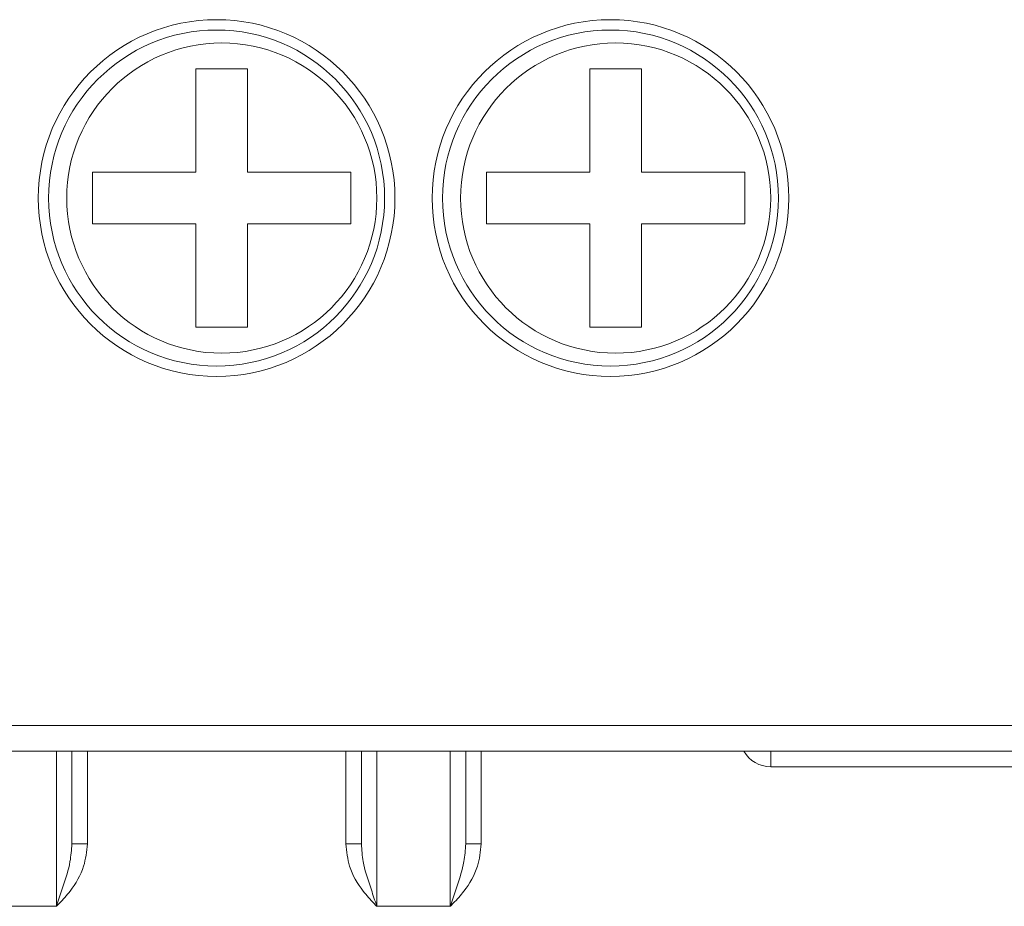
# Model space of a CAD drawing. Header units: millimetres. Extents: x -420 to 420, y -297 to 297.
# Tile 9 of 141: x -226 to -208, y -114 to -98. Entities that reach past the tile are written whole.
import ezdxf

# ---------------------------------------------------------------- set-up
doc = ezdxf.new("R2010")
doc.units = ezdxf.units.MM
doc.header["$MEASUREMENT"] = 0
doc.layers.add('layer 1', color=7, linetype='Continuous')

msp = doc.modelspace()

# ---------------------------------------------------------------- linework, layer by layer
at = {"layer": 'layer 1', "color": 7, "lineweight": 9}
for points, knots in [([(-219.2493, -101.1609), (-219.2493, -99.3997), (-220.6771, -97.9719), (-222.4383, -97.9719), (-222.4383, -97.9719), (-224.1996, -97.9719), (-225.6273, -99.3997), (-225.6273, -101.1609), (-225.6273, -101.1609), (-225.6273, -102.9222), (-224.1996, -104.3499), (-222.4383, -104.3499), (-222.4383, -104.3499), (-220.6772, -104.3499), (-219.2493, -102.9222), (-219.2493, -101.1609)], [0, 0, 0, 0, 0.2, 0.2, 0.2, 0.2, 0.4, 0.4, 0.4, 0.4, 0.6, 0.6, 0.6, 0.6, 1, 1, 1, 1]), ([(-212.2058, -101.1609), (-212.2058, -99.3997), (-213.6335, -97.9719), (-215.3948, -97.9719), (-215.3948, -97.9719), (-217.156, -97.9719), (-218.5838, -99.3997), (-218.5838, -101.1609), (-218.5838, -101.1609), (-218.5838, -102.9222), (-217.156, -104.3499), (-215.3948, -104.3499), (-215.3948, -104.3499), (-213.6337, -104.3499), (-212.2058, -102.9222), (-212.2058, -101.1609)], [0, 0, 0, 0, 0.2, 0.2, 0.2, 0.2, 0.4, 0.4, 0.4, 0.4, 0.6, 0.6, 0.6, 0.6, 1, 1, 1, 1]), ([(-219.4342, -101.1609), (-219.4342, -99.5017), (-220.7793, -98.1568), (-222.4383, -98.1568), (-222.4383, -98.1568), (-224.0975, -98.1568), (-225.4425, -99.5017), (-225.4425, -101.1609), (-225.4425, -101.1609), (-225.4425, -102.8201), (-224.0975, -104.1651), (-222.4383, -104.1651), (-222.4383, -104.1651), (-220.7793, -104.1651), (-219.4342, -102.8201), (-219.4342, -101.1609)], [0, 0, 0, 0, 0.2, 0.2, 0.2, 0.2, 0.4, 0.4, 0.4, 0.4, 0.6, 0.6, 0.6, 0.6, 1, 1, 1, 1]), ([(-212.3906, -101.1609), (-212.3906, -99.5017), (-213.7357, -98.1568), (-215.3948, -98.1568), (-215.3948, -98.1568), (-217.054, -98.1568), (-218.3989, -99.5017), (-218.3989, -101.1609), (-218.3989, -101.1609), (-218.3989, -102.8201), (-217.054, -104.1651), (-215.3948, -104.1651), (-215.3948, -104.1651), (-213.7357, -104.1651), (-212.3906, -102.8201), (-212.3906, -101.1609)], [0, 0, 0, 0, 0.2, 0.2, 0.2, 0.2, 0.4, 0.4, 0.4, 0.4, 0.6, 0.6, 0.6, 0.6, 1, 1, 1, 1]), ([(-219.5728, -101.1609), (-219.5728, -99.6295), (-220.8144, -98.3879), (-222.3459, -98.3879), (-222.3459, -98.3879), (-223.8775, -98.3879), (-225.1189, -99.6295), (-225.1189, -101.1609), (-225.1189, -101.1609), (-225.1189, -102.6924), (-223.8775, -103.934), (-222.3459, -103.934), (-222.3459, -103.934), (-220.8144, -103.934), (-219.5728, -102.6924), (-219.5728, -101.1609)], [0, 0, 0, 0, 0.2, 0.2, 0.2, 0.2, 0.4, 0.4, 0.4, 0.4, 0.6, 0.6, 0.6, 0.6, 1, 1, 1, 1]), ([(-212.5293, -101.1609), (-212.5293, -99.6295), (-213.7709, -98.3879), (-215.3023, -98.3879), (-215.3023, -98.3879), (-216.834, -98.3879), (-218.0754, -99.6295), (-218.0754, -101.1609), (-218.0754, -101.1609), (-218.0754, -102.6924), (-216.834, -103.934), (-215.3023, -103.934), (-215.3023, -103.934), (-213.7709, -103.934), (-212.5293, -102.6924), (-212.5293, -101.1609)], [0, 0, 0, 0, 0.2, 0.2, 0.2, 0.2, 0.4, 0.4, 0.4, 0.4, 0.6, 0.6, 0.6, 0.6, 1, 1, 1, 1]), ([(-225.3038, -113.8245), (-225.3038, -113.8245), (-225.3038, -113.8245), (-225.3038, -113.8245), (-225.3038, -113.8245), (-225.3038, -113.799), (-225.3038, -113.7737), (-225.3038, -113.7484), (-225.3038, -113.7484), (-225.3038, -113.6238), (-225.3038, -113.5017), (-225.3038, -113.3888), (-225.3038, -113.3888), (-225.3038, -113.2224), (-225.3038, -113.076), (-225.3038, -112.9431), (-225.3038, -112.9431), (-225.3038, -112.7626), (-225.3038, -112.6068), (-225.3038, -112.4644), (-225.3038, -112.4644), (-225.3038, -112.0962), (-225.3038, -111.8189), (-225.3038, -111.575), (-225.3038, -111.575), (-225.3038, -111.4532), (-225.3038, -111.3397), (-225.3038, -111.2541), (-225.3038, -111.2541), (-225.3038, -111.1674), (-225.3038, -111.1095), (-225.3038, -111.0515)], [0, 0, 0, 0, 0.1111111, 0.1111111, 0.1111111, 0.1111111, 0.2222222, 0.2222222, 0.2222222, 0.2222222, 0.3333333, 0.3333333, 0.3333333, 0.3333333, 0.4444444, 0.4444444, 0.4444444, 0.4444444, 0.5555556, 0.5555556, 0.5555556, 0.5555556, 0.6666667, 0.6666667, 0.6666667, 0.6666667, 0.7777778, 0.7777778, 0.7777778, 0.7777778, 1, 1, 1, 1]), ([(-225.0265, -111.0515), (-225.0265, -111.1371), (-225.0265, -111.2227), (-225.0265, -111.3173), (-225.0265, -111.3173), (-225.0265, -111.5514), (-225.0265, -111.8401), (-225.0265, -112.2361), (-225.0265, -112.2361), (-225.0265, -112.384), (-225.0265, -112.5469), (-225.0265, -112.7096)], [0, 0, 0, 0, 0.25, 0.25, 0.25, 0.25, 0.5, 0.5, 0.5, 0.5, 1, 1, 1, 1]), ([(-219.8501, -112.7096), (-219.8501, -112.5469), (-219.8501, -112.384), (-219.8501, -112.2361), (-219.8501, -112.2361), (-219.8501, -111.8401), (-219.8501, -111.5519), (-219.8501, -111.3173), (-219.8501, -111.3173), (-219.8501, -111.2228), (-219.8501, -111.1373), (-219.8501, -111.0515)], [0, 0, 0, 0, 0.25, 0.25, 0.25, 0.25, 0.5, 0.5, 0.5, 0.5, 1, 1, 1, 1]), ([(-219.5728, -111.0515), (-219.5728, -111.0515), (-219.5728, -111.0515), (-219.5728, -111.0515), (-219.5728, -111.0515), (-219.5728, -111.0515), (-219.5728, -111.148), (-219.5728, -111.2471), (-219.5728, -111.2471), (-219.5728, -111.3499), (-219.5728, -111.4556), (-219.5728, -111.575), (-219.5728, -111.575), (-219.5728, -111.8083), (-219.5728, -112.0945), (-219.5728, -112.4644), (-219.5728, -112.4644), (-219.5728, -112.6073), (-219.5728, -112.7626), (-219.5728, -112.9431), (-219.5728, -112.9431), (-219.5728, -113.076), (-219.5728, -113.2224), (-219.5728, -113.3888), (-219.5728, -113.3888), (-219.5728, -113.5017), (-219.5728, -113.6238), (-219.5728, -113.7484), (-219.5728, -113.7484), (-219.5728, -113.7737), (-219.5728, -113.7992), (-219.5728, -113.8245)], [0, 0, 0, 0, 0.1111111, 0.1111111, 0.1111111, 0.1111111, 0.2222222, 0.2222222, 0.2222222, 0.2222222, 0.3333333, 0.3333333, 0.3333333, 0.3333333, 0.4444444, 0.4444444, 0.4444444, 0.4444444, 0.5555556, 0.5555556, 0.5555556, 0.5555556, 0.6666667, 0.6666667, 0.6666667, 0.6666667, 0.7777778, 0.7777778, 0.7777778, 0.7777778, 1, 1, 1, 1]), ([(-218.2603, -113.8245), (-218.2603, -113.8245), (-218.2603, -113.8245), (-218.2603, -113.8245), (-218.2603, -113.8245), (-218.2603, -113.799), (-218.2603, -113.7737), (-218.2603, -113.7484), (-218.2603, -113.7484), (-218.2603, -113.6238), (-218.2603, -113.5017), (-218.2603, -113.3888), (-218.2603, -113.3888), (-218.2603, -113.2224), (-218.2603, -113.076), (-218.2603, -112.9431), (-218.2603, -112.9431), (-218.2603, -112.7626), (-218.2603, -112.6068), (-218.2603, -112.4644), (-218.2603, -112.4644), (-218.2603, -112.0962), (-218.2603, -111.8189), (-218.2603, -111.575), (-218.2603, -111.575), (-218.2603, -111.4532), (-218.2603, -111.3397), (-218.2603, -111.2541), (-218.2603, -111.2541), (-218.2603, -111.1674), (-218.2603, -111.1095), (-218.2603, -111.0515)], [0, 0, 0, 0, 0.1111111, 0.1111111, 0.1111111, 0.1111111, 0.2222222, 0.2222222, 0.2222222, 0.2222222, 0.3333333, 0.3333333, 0.3333333, 0.3333333, 0.4444444, 0.4444444, 0.4444444, 0.4444444, 0.5555556, 0.5555556, 0.5555556, 0.5555556, 0.6666667, 0.6666667, 0.6666667, 0.6666667, 0.7777778, 0.7777778, 0.7777778, 0.7777778, 1, 1, 1, 1]), ([(-217.9829, -111.0515), (-217.9829, -111.1371), (-217.9829, -111.2227), (-217.9829, -111.3173), (-217.9829, -111.3173), (-217.9829, -111.5514), (-217.9829, -111.8401), (-217.9829, -112.2361), (-217.9829, -112.2361), (-217.9829, -112.384), (-217.9829, -112.5469), (-217.9829, -112.7096)], [0, 0, 0, 0, 0.25, 0.25, 0.25, 0.25, 0.5, 0.5, 0.5, 0.5, 1, 1, 1, 1]), ([(-225.3038, -113.8245), (-225.3033, -113.8227), (-225.3027, -113.821), (-225.3021, -113.8192), (-225.3021, -113.8192), (-225.2938, -113.794), (-225.2853, -113.7691), (-225.277, -113.7439), (-225.277, -113.7439), (-225.2452, -113.6485), (-225.2132, -113.5542), (-225.182, -113.4605), (-225.182, -113.4605), (-225.1334, -113.3152), (-225.0866, -113.1719), (-225.0607, -113.0259), (-225.0607, -113.0259), (-225.0422, -112.9214), (-225.0343, -112.8155), (-225.0265, -112.7096)], [0, 0, 0, 0, 0.1666667, 0.1666667, 0.1666667, 0.1666667, 0.3333333, 0.3333333, 0.3333333, 0.3333333, 0.5, 0.5, 0.5, 0.5, 0.6666667, 0.6666667, 0.6666667, 0.6666667, 1, 1, 1, 1]), ([(-224.7492, -112.7096), (-224.7636, -112.8447), (-224.778, -112.9799), (-224.8174, -113.1082), (-224.8174, -113.1082), (-224.8668, -113.2694), (-224.9555, -113.4197), (-225.06, -113.5542), (-225.06, -113.5542), (-225.1191, -113.6304), (-225.1833, -113.7016), (-225.2502, -113.7702), (-225.2502, -113.7702), (-225.2668, -113.7874), (-225.2838, -113.8044), (-225.3007, -113.8214), (-225.3007, -113.8214), (-225.3018, -113.8225), (-225.3029, -113.8234), (-225.3038, -113.8245)], [0, 0, 0, 0, 0.1666667, 0.1666667, 0.1666667, 0.1666667, 0.3333333, 0.3333333, 0.3333333, 0.3333333, 0.5, 0.5, 0.5, 0.5, 0.6666667, 0.6666667, 0.6666667, 0.6666667, 1, 1, 1, 1]), ([(-219.5728, -113.8245), (-219.5739, -113.8234), (-219.575, -113.8225), (-219.5762, -113.8214), (-219.5762, -113.8214), (-219.593, -113.8044), (-219.61, -113.7874), (-219.6266, -113.7702), (-219.6266, -113.7702), (-219.6935, -113.7016), (-219.7577, -113.6304), (-219.8169, -113.5542), (-219.8169, -113.5542), (-219.9211, -113.4197), (-220.01, -113.2694), (-220.0594, -113.1082), (-220.0594, -113.1082), (-220.0988, -112.9799), (-220.1132, -112.8447), (-220.1274, -112.7096)], [0, 0, 0, 0, 0.1666667, 0.1666667, 0.1666667, 0.1666667, 0.3333333, 0.3333333, 0.3333333, 0.3333333, 0.5, 0.5, 0.5, 0.5, 0.6666667, 0.6666667, 0.6666667, 0.6666667, 1, 1, 1, 1]), ([(-219.8501, -112.7096), (-219.8424, -112.8155), (-219.8346, -112.9214), (-219.8161, -113.0259), (-219.8161, -113.0259), (-219.7902, -113.1719), (-219.7435, -113.3152), (-219.6948, -113.4605), (-219.6948, -113.4605), (-219.6636, -113.5542), (-219.6316, -113.6485), (-219.5998, -113.7439), (-219.5998, -113.7439), (-219.5915, -113.7691), (-219.583, -113.794), (-219.5747, -113.8192), (-219.5747, -113.8192), (-219.5741, -113.821), (-219.5736, -113.8227), (-219.5728, -113.8245)], [0, 0, 0, 0, 0.1666667, 0.1666667, 0.1666667, 0.1666667, 0.3333333, 0.3333333, 0.3333333, 0.3333333, 0.5, 0.5, 0.5, 0.5, 0.6666667, 0.6666667, 0.6666667, 0.6666667, 1, 1, 1, 1]), ([(-218.2603, -113.8245), (-218.2597, -113.8227), (-218.2591, -113.821), (-218.2586, -113.8192), (-218.2586, -113.8192), (-218.2503, -113.794), (-218.2418, -113.7691), (-218.2334, -113.7439), (-218.2334, -113.7439), (-218.2016, -113.6485), (-218.1697, -113.5542), (-218.1384, -113.4605), (-218.1384, -113.4605), (-218.0898, -113.3152), (-218.043, -113.1719), (-218.0171, -113.0259), (-218.0171, -113.0259), (-217.9987, -112.9214), (-217.9907, -112.8155), (-217.9829, -112.7096)], [0, 0, 0, 0, 0.1666667, 0.1666667, 0.1666667, 0.1666667, 0.3333333, 0.3333333, 0.3333333, 0.3333333, 0.5, 0.5, 0.5, 0.5, 0.6666667, 0.6666667, 0.6666667, 0.6666667, 1, 1, 1, 1]), ([(-217.7056, -112.7096), (-217.7201, -112.8447), (-217.7345, -112.9799), (-217.7739, -113.1082), (-217.7739, -113.1082), (-217.8232, -113.2694), (-217.912, -113.4197), (-218.0164, -113.5542), (-218.0164, -113.5542), (-218.0756, -113.6304), (-218.1397, -113.7016), (-218.2066, -113.7702), (-218.2066, -113.7702), (-218.2233, -113.7874), (-218.2403, -113.8044), (-218.2571, -113.8214), (-218.2571, -113.8214), (-218.2582, -113.8225), (-218.2593, -113.8234), (-218.2603, -113.8245)], [0, 0, 0, 0, 0.1666667, 0.1666667, 0.1666667, 0.1666667, 0.3333333, 0.3333333, 0.3333333, 0.3333333, 0.5, 0.5, 0.5, 0.5, 0.6666667, 0.6666667, 0.6666667, 0.6666667, 1, 1, 1, 1])]:
    msp.add_open_spline(points, degree=3, knots=knots, dxfattribs=at)
for points in [[(-221.8837, -98.85), (-221.8837, -98.85), (-222.8081, -98.85), (-222.8081, -98.85)], [(-222.8081, -98.85), (-222.8081, -98.85), (-222.8081, -100.6987), (-222.8081, -100.6987)], [(-221.8837, -98.85), (-221.8837, -98.85), (-221.8837, -100.6987), (-221.8837, -100.6987)], [(-214.8402, -98.85), (-214.8402, -98.85), (-215.7645, -98.85), (-215.7645, -98.85)], [(-215.7645, -98.85), (-215.7645, -98.85), (-215.7645, -100.6987), (-215.7645, -100.6987)], [(-214.8402, -98.85), (-214.8402, -98.85), (-214.8402, -100.6987), (-214.8402, -100.6987)], [(-224.6568, -100.6987), (-224.6568, -100.6987), (-222.8081, -100.6987), (-222.8081, -100.6987)], [(-224.6568, -100.6987), (-224.6568, -100.6987), (-224.6568, -101.6231), (-224.6568, -101.6231)], [(-221.8837, -100.6987), (-221.8837, -100.6987), (-220.035, -100.6987), (-220.035, -100.6987)], [(-220.035, -100.6987), (-220.035, -100.6987), (-220.035, -101.6231), (-220.035, -101.6231)], [(-217.6132, -100.6987), (-217.6132, -100.6987), (-215.7645, -100.6987), (-215.7645, -100.6987)], [(-217.6132, -100.6987), (-217.6132, -100.6987), (-217.6132, -101.6231), (-217.6132, -101.6231)], [(-214.8402, -100.6987), (-214.8402, -100.6987), (-212.9915, -100.6987), (-212.9915, -100.6987)], [(-212.9915, -100.6987), (-212.9915, -100.6987), (-212.9915, -101.6231), (-212.9915, -101.6231)], [(-224.6568, -101.6231), (-224.6568, -101.6231), (-222.8081, -101.6231), (-222.8081, -101.6231)], [(-222.8081, -101.6231), (-222.8081, -101.6231), (-222.8081, -103.4718), (-222.8081, -103.4718)], [(-221.8837, -101.6231), (-221.8837, -101.6231), (-221.8837, -103.4718), (-221.8837, -103.4718)], [(-221.8837, -101.6231), (-221.8837, -101.6231), (-220.035, -101.6231), (-220.035, -101.6231)], [(-217.6132, -101.6231), (-217.6132, -101.6231), (-215.7645, -101.6231), (-215.7645, -101.6231)], [(-215.7645, -101.6231), (-215.7645, -101.6231), (-215.7645, -103.4718), (-215.7645, -103.4718)], [(-214.8402, -101.6231), (-214.8402, -101.6231), (-214.8402, -103.4718), (-214.8402, -103.4718)], [(-214.8402, -101.6231), (-214.8402, -101.6231), (-212.9915, -101.6231), (-212.9915, -101.6231)], [(-221.8837, -103.4718), (-221.8837, -103.4718), (-222.8081, -103.4718), (-222.8081, -103.4718)], [(-214.8402, -103.4718), (-214.8402, -103.4718), (-215.7645, -103.4718), (-215.7645, -103.4718)], [(-234.7601, -110.5893), (-234.7601, -110.5893), (-187.3315, -110.5893), (-187.3315, -110.5893)], [(-187.3315, -111.0515), (-187.3315, -111.0515), (-234.497, -111.0515), (-234.497, -111.0515)], [(-224.7492, -111.0515), (-224.7492, -111.0515), (-224.7492, -112.7096), (-224.7492, -112.7096)], [(-220.1274, -112.7096), (-220.1274, -112.7096), (-220.1274, -111.0515), (-220.1274, -111.0515)], [(-217.7056, -111.0515), (-217.7056, -111.0515), (-217.7056, -112.7096), (-217.7056, -112.7096)], [(-213.0096, -111.0515), (-212.9107, -111.223), (-212.7275, -111.3288), (-212.5293, -111.3288)], [(-212.5293, -111.0515), (-212.5293, -111.0515), (-212.5293, -111.3288), (-212.5293, -111.3288)], [(-188.5331, -111.3288), (-188.5331, -111.3288), (-212.5293, -111.3288), (-212.5293, -111.3288)], [(-224.7492, -112.7096), (-224.7492, -112.7096), (-225.0265, -112.7096), (-225.0265, -112.7096)], [(-219.8501, -112.7096), (-219.8501, -112.7096), (-220.1274, -112.7096), (-220.1274, -112.7096)], [(-217.7056, -112.7096), (-217.7056, -112.7096), (-217.9829, -112.7096), (-217.9829, -112.7096)], [(-226.6164, -113.8245), (-226.6164, -113.8245), (-225.3038, -113.8245), (-225.3038, -113.8245)], [(-219.5728, -113.8245), (-219.5728, -113.8245), (-218.2603, -113.8245), (-218.2603, -113.8245)]]:
    msp.add_open_spline(points, degree=3, dxfattribs=at)

doc.saveas('drawing.dxf')
